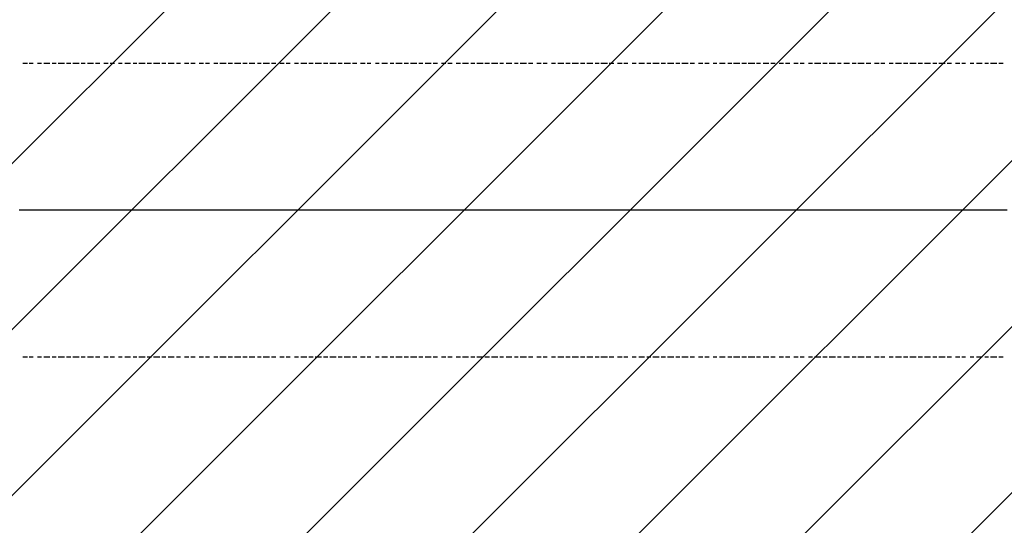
# Model space of a CAD drawing. Extents: x 997 to 109698, y 921 to 94021.
# Tile 221 of 256: x 31087 to 33099, y 19717 to 20751. Entities that reach past the tile are written whole.
import ezdxf

# ---------------------------------------------------------------- set-up
doc = ezdxf.new("R2010")
doc.units = 0
doc.header["$MEASUREMENT"] = 0
doc.layers.add('12', color=7, linetype='CONTINUOUS')
doc.layers.add('28', color=7, linetype='CONTINUOUS')

msp = doc.modelspace()

# ---------------------------------------------------------------- linework, layer by layer
at = {"layer": '12', "color": 5}
for p, q in [((31093.601607, 20661.953237), (31102.601607, 20661.953237)), ((31106.601607, 20661.953237), (31114.601607, 20661.953237)), ((31123.601607, 20661.953237), (31131.601607, 20661.953237)), ((31136.601607, 20661.953237), (31148.601607, 20661.953237)), ((31153.601607, 20661.953237), (31161.601607, 20661.953237)), ((31165.601607, 20661.953237), (31178.601607, 20661.953237)), ((31182.601607, 20661.953237), (31191.601607, 20661.953237)), ((31195.601607, 20661.953237), (31208.601607, 20661.953237)), ((31212.601607, 20661.953237), (31220.601607, 20661.953237)), ((31225.601607, 20661.953237), (31237.601607, 20661.953237)), ((31241.601607, 20661.953237), (31250.601607, 20661.953237)), ((31258.601607, 20661.953237), (31267.601607, 20661.953237)), ((31271.601607, 20661.953237), (31280.601607, 20661.953237)), ((31288.601607, 20661.953237), (31296.601607, 20661.953237)), ((31301.601607, 20661.953237), (31313.601607, 20661.953237)), ((31318.601607, 20661.953237), (31326.601607, 20661.953237)), ((31330.601607, 20661.953237), (31343.601607, 20661.953237)), ((31347.601607, 20661.953237), (31356.601607, 20661.953237)), ((31360.601607, 20661.953237), (31373.601607, 20661.953237)), ((31377.601607, 20661.953237), (31385.601607, 20661.953237)), ((31390.601607, 20661.953237), (31402.601607, 20661.953237)), ((31407.601607, 20661.953237), (31415.601607, 20661.953237)), ((31423.601607, 20661.953237), (31432.601607, 20661.953237)), ((31436.601607, 20661.953237), (31445.601607, 20661.953237)), ((31453.601607, 20661.953237), (31462.601607, 20661.953237)), ((31466.601607, 20661.953237), (31474.601607, 20661.953237)), ((31483.601607, 20661.953237), (31491.601607, 20661.953237)), ((31495.601607, 20661.953237), (31508.601607, 20661.953237)), ((31512.601607, 20661.953237), (31521.601607, 20661.953237)), ((31525.601607, 20661.953237), (31538.601607, 20661.953237)), ((31542.601607, 20661.953237), (31551.601607, 20661.953237)), ((31555.601607, 20661.953237), (31567.601607, 20661.953237)), ((31572.601607, 20661.953237), (31580.601607, 20661.953237)), ((31584.601607, 20661.953237), (31597.601607, 20661.953237)), ((31601.601607, 20661.953237), (31610.601607, 20661.953237)), ((31618.601607, 20661.953237), (31627.601607, 20661.953237)), ((31631.601607, 20661.953237), (31639.601607, 20661.953237)), ((31648.601607, 20661.953237), (31656.601607, 20661.953237)), ((31661.601607, 20661.953237), (31673.601607, 20661.953237)), ((31677.601607, 20661.953237), (31686.601607, 20661.953237)), ((31690.601607, 20661.953237), (31703.601607, 20661.953237)), ((31707.601607, 20661.953237), (31716.601607, 20661.953237)), ((31720.601607, 20661.953237), (31733.601607, 20661.953237)), ((31737.601607, 20661.953237), (31745.601607, 20661.953237)), ((31749.601607, 20661.953237), (31762.601607, 20661.953237)), ((31766.601607, 20661.953237), (31775.601607, 20661.953237)), ((31783.601607, 20661.953237), (31792.601607, 20661.953237)), ((31796.601607, 20661.953237), (31804.601607, 20661.953237)), ((31813.601607, 20661.953237), (31821.601607, 20661.953237)), ((31826.601607, 20661.953237), (31838.601607, 20661.953237)), ((31843.601607, 20661.953237), (31851.601607, 20661.953237)), ((31855.601607, 20661.953237), (31868.601607, 20661.953237)), ((31872.601607, 20661.953237), (31881.601607, 20661.953237)), ((31885.601607, 20661.953237), (31898.601607, 20661.953237)), ((31902.601607, 20661.953237), (31910.601607, 20661.953237)), ((31915.601607, 20661.953237), (31927.601607, 20661.953237)), ((31931.601607, 20661.953237), (31940.601607, 20661.953237)), ((31948.601607, 20661.953237), (31957.601607, 20661.953237)), ((31961.601607, 20661.953237), (31970.601607, 20661.953237)), ((31978.601607, 20661.953237), (31987.601607, 20661.953237)), ((31991.601607, 20661.953237), (32003.601607, 20661.953237)), ((32008.601607, 20661.953237), (32016.601607, 20661.953237)), ((32020.601607, 20661.953237), (32033.601607, 20661.953237)), ((32037.601607, 20661.953237), (32046.601607, 20661.953237)), ((32050.601607, 20661.953237), (32063.601607, 20661.953237)), ((32067.601607, 20661.953237), (32075.601607, 20661.953237)), ((32080.601607, 20661.953237), (32092.601607, 20661.953237)), ((32097.601607, 20661.953237), (32105.601607, 20661.953237)), ((32109.601607, 20661.953237), (32122.601607, 20661.953237)), ((32126.601607, 20661.953237), (32135.601607, 20661.953237)), ((32143.601607, 20661.953237), (32152.601607, 20661.953237)), ((32156.601607, 20661.953237), (32164.601607, 20661.953237)), ((32173.601607, 20661.953237), (32181.601607, 20661.953237)), ((32186.601607, 20661.953237), (32198.601607, 20661.953237)), ((32202.601607, 20661.953237), (32211.601607, 20661.953237)), ((32215.601607, 20661.953237), (32228.601607, 20661.953237)), ((32232.601607, 20661.953237), (32241.601607, 20661.953237)), ((32245.601607, 20661.953237), (32257.601607, 20661.953237)), ((32262.601607, 20661.953237), (32270.601607, 20661.953237)), ((32274.601607, 20661.953237), (32287.601607, 20661.953237)), ((32291.601607, 20661.953237), (32300.601607, 20661.953237)), ((32308.601607, 20661.953237), (32317.601607, 20661.953237)), ((32321.601607, 20661.953237), (32329.601607, 20661.953237)), ((32338.601607, 20661.953237), (32346.601607, 20661.953237)), ((32351.601607, 20661.953237), (32363.601607, 20661.953237)), ((32368.601607, 20661.953237), (32376.601607, 20661.953237)), ((32380.601607, 20661.953237), (32393.601607, 20661.953237)), ((32397.601607, 20661.953237), (32406.601607, 20661.953237)), ((32410.601607, 20661.953237), (32423.601607, 20661.953237)), ((32427.601607, 20661.953237), (32435.601607, 20661.953237)), ((32439.601607, 20661.953237), (32452.601607, 20661.953237)), ((32456.601607, 20661.953237), (32465.601607, 20661.953237)), ((32473.601607, 20661.953237), (32482.601607, 20661.953237)), ((32486.601607, 20661.953237), (32495.601607, 20661.953237)), ((32503.601607, 20661.953237), (32511.601607, 20661.953237)), ((32516.601607, 20661.953237), (32528.601607, 20661.953237)), ((32533.601607, 20661.953237), (32541.601607, 20661.953237)), ((32545.601607, 20661.953237), (32558.601607, 20661.953237)), ((32562.601607, 20661.953237), (32571.601607, 20661.953237)), ((32575.601607, 20661.953237), (32588.601607, 20661.953237)), ((32592.601607, 20661.953237), (32600.601607, 20661.953237)), ((32605.601607, 20661.953237), (32617.601607, 20661.953237)), ((32621.601607, 20661.953237), (32630.601607, 20661.953237)), ((32638.601607, 20661.953237), (32647.601607, 20661.953237)), ((32651.601607, 20661.953237), (32660.601607, 20661.953237)), ((32668.601607, 20661.953237), (32677.601607, 20661.953237)), ((32681.601607, 20661.953237), (32689.601607, 20661.953237)), ((32698.601607, 20661.953237), (32706.601607, 20661.953237)), ((32710.601607, 20661.953237), (32723.601607, 20661.953237)), ((32727.601607, 20661.953237), (32736.601607, 20661.953237)), ((32740.601607, 20661.953237), (32753.601607, 20661.953237)), ((32757.601607, 20661.953237), (32765.601607, 20661.953237)), ((32770.601607, 20661.953237), (32782.601607, 20661.953237)), ((32787.601607, 20661.953237), (32795.601607, 20661.953237)), ((32799.601607, 20661.953237), (32812.601607, 20661.953237)), ((32816.601607, 20661.953237), (32825.601607, 20661.953237)), ((32833.601607, 20661.953237), (32842.601607, 20661.953237)), ((32846.601607, 20661.953237), (32854.601607, 20661.953237)), ((32863.601607, 20661.953237), (32871.601607, 20661.953237)), ((32876.601607, 20661.953237), (32888.601607, 20661.953237)), ((32892.601607, 20661.953237), (32901.601607, 20661.953237)), ((32905.601607, 20661.953237), (32918.601607, 20661.953237)), ((32922.601607, 20661.953237), (32931.601607, 20661.953237)), ((32935.601607, 20661.953237), (32947.601607, 20661.953237)), ((32952.601607, 20661.953237), (32960.601607, 20661.953237)), ((32964.601607, 20661.953237), (32977.601607, 20661.953237)), ((32981.601607, 20661.953237), (32990.601607, 20661.953237)), ((32998.601607, 20661.953237), (33007.601607, 20661.953237)), ((33011.601607, 20661.953237), (33019.601607, 20661.953237)), ((33028.601607, 20661.953237), (33036.601607, 20661.953237)), ((33041.601607, 20661.953237), (33053.601607, 20661.953237)), ((33058.601607, 20661.953237), (33066.601607, 20661.953237)), ((33070.601607, 20661.953237), (33083.601607, 20661.953237)), ((33087.601607, 20661.953237), (33096.601607, 20661.953237)), ((31093.601607, 20060.953237), (31102.601607, 20060.953237)), ((31106.601607, 20060.953237), (31114.601607, 20060.953237)), ((31123.601607, 20060.953237), (31131.601607, 20060.953237)), ((31136.601607, 20060.953237), (31148.601607, 20060.953237)), ((31153.601607, 20060.953237), (31161.601607, 20060.953237)), ((31165.601607, 20060.953237), (31178.601607, 20060.953237)), ((31182.601607, 20060.953237), (31191.601607, 20060.953237)), ((31195.601607, 20060.953237), (31208.601607, 20060.953237)), ((31212.601607, 20060.953237), (31220.601607, 20060.953237)), ((31225.601607, 20060.953237), (31237.601607, 20060.953237)), ((31241.601607, 20060.953237), (31250.601607, 20060.953237)), ((31258.601607, 20060.953237), (31267.601607, 20060.953237)), ((31271.601607, 20060.953237), (31280.601607, 20060.953237)), ((31288.601607, 20060.953237), (31296.601607, 20060.953237)), ((31301.601607, 20060.953237), (31313.601607, 20060.953237)), ((31318.601607, 20060.953237), (31326.601607, 20060.953237)), ((31330.601607, 20060.953237), (31343.601607, 20060.953237)), ((31347.601607, 20060.953237), (31356.601607, 20060.953237)), ((31360.601607, 20060.953237), (31373.601607, 20060.953237)), ((31377.601607, 20060.953237), (31385.601607, 20060.953237)), ((31390.601607, 20060.953237), (31402.601607, 20060.953237)), ((31407.601607, 20060.953237), (31415.601607, 20060.953237)), ((31423.601607, 20060.953237), (31432.601607, 20060.953237)), ((31436.601607, 20060.953237), (31445.601607, 20060.953237)), ((31453.601607, 20060.953237), (31462.601607, 20060.953237)), ((31466.601607, 20060.953237), (31474.601607, 20060.953237)), ((31483.601607, 20060.953237), (31491.601607, 20060.953237)), ((31495.601607, 20060.953237), (31508.601607, 20060.953237)), ((31512.601607, 20060.953237), (31521.601607, 20060.953237)), ((31525.601607, 20060.953237), (31538.601607, 20060.953237)), ((31542.601607, 20060.953237), (31551.601607, 20060.953237)), ((31555.601607, 20060.953237), (31567.601607, 20060.953237)), ((31572.601607, 20060.953237), (31580.601607, 20060.953237)), ((31584.601607, 20060.953237), (31597.601607, 20060.953237)), ((31601.601607, 20060.953237), (31610.601607, 20060.953237)), ((31618.601607, 20060.953237), (31627.601607, 20060.953237)), ((31631.601607, 20060.953237), (31639.601607, 20060.953237)), ((31648.601607, 20060.953237), (31656.601607, 20060.953237)), ((31661.601607, 20060.953237), (31673.601607, 20060.953237)), ((31677.601607, 20060.953237), (31686.601607, 20060.953237)), ((31690.601607, 20060.953237), (31703.601607, 20060.953237)), ((31707.601607, 20060.953237), (31716.601607, 20060.953237)), ((31720.601607, 20060.953237), (31733.601607, 20060.953237)), ((31737.601607, 20060.953237), (31745.601607, 20060.953237)), ((31749.601607, 20060.953237), (31762.601607, 20060.953237)), ((31766.601607, 20060.953237), (31775.601607, 20060.953237)), ((31783.601607, 20060.953237), (31792.601607, 20060.953237)), ((31796.601607, 20060.953237), (31804.601607, 20060.953237)), ((31813.601607, 20060.953237), (31821.601607, 20060.953237)), ((31826.601607, 20060.953237), (31838.601607, 20060.953237)), ((31843.601607, 20060.953237), (31851.601607, 20060.953237)), ((31855.601607, 20060.953237), (31868.601607, 20060.953237)), ((31872.601607, 20060.953237), (31881.601607, 20060.953237)), ((31885.601607, 20060.953237), (31898.601607, 20060.953237)), ((31902.601607, 20060.953237), (31910.601607, 20060.953237)), ((31915.601607, 20060.953237), (31927.601607, 20060.953237)), ((31931.601607, 20060.953237), (31940.601607, 20060.953237)), ((31948.601607, 20060.953237), (31957.601607, 20060.953237)), ((31961.601607, 20060.953237), (31970.601607, 20060.953237)), ((31978.601607, 20060.953237), (31987.601607, 20060.953237)), ((31991.601607, 20060.953237), (32003.601607, 20060.953237)), ((32008.601607, 20060.953237), (32016.601607, 20060.953237)), ((32020.601607, 20060.953237), (32033.601607, 20060.953237)), ((32037.601607, 20060.953237), (32046.601607, 20060.953237)), ((32050.601607, 20060.953237), (32063.601607, 20060.953237)), ((32067.601607, 20060.953237), (32075.601607, 20060.953237)), ((32080.601607, 20060.953237), (32092.601607, 20060.953237)), ((32097.601607, 20060.953237), (32105.601607, 20060.953237)), ((32109.601607, 20060.953237), (32122.601607, 20060.953237)), ((32126.601607, 20060.953237), (32135.601607, 20060.953237)), ((32143.601607, 20060.953237), (32152.601607, 20060.953237)), ((32156.601607, 20060.953237), (32164.601607, 20060.953237)), ((32173.601607, 20060.953237), (32181.601607, 20060.953237)), ((32186.601607, 20060.953237), (32198.601607, 20060.953237)), ((32202.601607, 20060.953237), (32211.601607, 20060.953237)), ((32215.601607, 20060.953237), (32228.601607, 20060.953237)), ((32232.601607, 20060.953237), (32241.601607, 20060.953237)), ((32245.601607, 20060.953237), (32257.601607, 20060.953237)), ((32262.601607, 20060.953237), (32270.601607, 20060.953237)), ((32274.601607, 20060.953237), (32287.601607, 20060.953237)), ((32291.601607, 20060.953237), (32300.601607, 20060.953237)), ((32308.601607, 20060.953237), (32317.601607, 20060.953237)), ((32321.601607, 20060.953237), (32329.601607, 20060.953237)), ((32338.601607, 20060.953237), (32346.601607, 20060.953237)), ((32351.601607, 20060.953237), (32363.601607, 20060.953237)), ((32368.601607, 20060.953237), (32376.601607, 20060.953237)), ((32380.601607, 20060.953237), (32393.601607, 20060.953237)), ((32397.601607, 20060.953237), (32406.601607, 20060.953237)), ((32410.601607, 20060.953237), (32423.601607, 20060.953237)), ((32427.601607, 20060.953237), (32435.601607, 20060.953237)), ((32439.601607, 20060.953237), (32452.601607, 20060.953237)), ((32456.601607, 20060.953237), (32465.601607, 20060.953237)), ((32473.601607, 20060.953237), (32482.601607, 20060.953237)), ((32486.601607, 20060.953237), (32495.601607, 20060.953237)), ((32503.601607, 20060.953237), (32511.601607, 20060.953237)), ((32516.601607, 20060.953237), (32528.601607, 20060.953237)), ((32533.601607, 20060.953237), (32541.601607, 20060.953237)), ((32545.601607, 20060.953237), (32558.601607, 20060.953237)), ((32562.601607, 20060.953237), (32571.601607, 20060.953237)), ((32575.601607, 20060.953237), (32588.601607, 20060.953237)), ((32592.601607, 20060.953237), (32600.601607, 20060.953237)), ((32605.601607, 20060.953237), (32617.601607, 20060.953237)), ((32621.601607, 20060.953237), (32630.601607, 20060.953237)), ((32638.601607, 20060.953237), (32647.601607, 20060.953237)), ((32651.601607, 20060.953237), (32660.601607, 20060.953237)), ((32668.601607, 20060.953237), (32677.601607, 20060.953237)), ((32681.601607, 20060.953237), (32689.601607, 20060.953237)), ((32698.601607, 20060.953237), (32706.601607, 20060.953237)), ((32710.601607, 20060.953237), (32723.601607, 20060.953237)), ((32727.601607, 20060.953237), (32736.601607, 20060.953237)), ((32740.601607, 20060.953237), (32753.601607, 20060.953237)), ((32757.601607, 20060.953237), (32765.601607, 20060.953237)), ((32770.601607, 20060.953237), (32782.601607, 20060.953237)), ((32787.601607, 20060.953237), (32795.601607, 20060.953237)), ((32799.601607, 20060.953237), (32812.601607, 20060.953237)), ((32816.601607, 20060.953237), (32825.601607, 20060.953237)), ((32833.601607, 20060.953237), (32842.601607, 20060.953237)), ((32846.601607, 20060.953237), (32854.601607, 20060.953237)), ((32863.601607, 20060.953237), (32871.601607, 20060.953237)), ((32876.601607, 20060.953237), (32888.601607, 20060.953237)), ((32892.601607, 20060.953237), (32901.601607, 20060.953237)), ((32905.601607, 20060.953237), (32918.601607, 20060.953237)), ((32922.601607, 20060.953237), (32931.601607, 20060.953237)), ((32935.601607, 20060.953237), (32947.601607, 20060.953237)), ((32952.601607, 20060.953237), (32960.601607, 20060.953237)), ((32964.601607, 20060.953237), (32977.601607, 20060.953237)), ((32981.601607, 20060.953237), (32990.601607, 20060.953237)), ((32998.601607, 20060.953237), (33007.601607, 20060.953237)), ((33011.601607, 20060.953237), (33019.601607, 20060.953237)), ((33028.601607, 20060.953237), (33036.601607, 20060.953237)), ((33041.601607, 20060.953237), (33053.601607, 20060.953237)), ((33058.601607, 20060.953237), (33066.601607, 20060.953237)), ((33070.601607, 20060.953237), (33083.601607, 20060.953237)), ((33087.601607, 20060.953237), (33096.601607, 20060.953237))]:
    msp.add_line(p, q, dxfattribs=at)
at = {"layer": '12', "color": 1}
for p, q in [((31085.601607, 20361.953237), (31093.601607, 20361.953237)), ((31093.601607, 20361.953237), (31106.601607, 20361.953237)), ((31106.601607, 20361.953237), (31114.601607, 20361.953237)), ((31114.601607, 20361.953237), (31123.601607, 20361.953237)), ((31123.601607, 20361.953237), (31136.601607, 20361.953237)), ((31136.601607, 20361.953237), (31144.601607, 20361.953237)), ((31144.601607, 20361.953237), (31153.601607, 20361.953237)), ((31153.601607, 20361.953237), (31165.601607, 20361.953237)), ((31165.601607, 20361.953237), (31174.601607, 20361.953237)), ((31174.601607, 20361.953237), (31182.601607, 20361.953237)), ((31182.601607, 20361.953237), (31195.601607, 20361.953237)), ((31195.601607, 20361.953237), (31203.601607, 20361.953237)), ((31203.601607, 20361.953237), (31212.601607, 20361.953237)), ((31212.601607, 20361.953237), (31225.601607, 20361.953237)), ((31225.601607, 20361.953237), (31233.601607, 20361.953237)), ((31233.601607, 20361.953237), (31246.601607, 20361.953237)), ((31246.601607, 20361.953237), (31254.601607, 20361.953237)), ((31254.601607, 20361.953237), (31263.601607, 20361.953237)), ((31263.601607, 20361.953237), (31275.601607, 20361.953237)), ((31275.601607, 20361.953237), (31284.601607, 20361.953237)), ((31284.601607, 20361.953237), (31292.601607, 20361.953237)), ((31292.601607, 20361.953237), (31305.601607, 20361.953237)), ((31305.601607, 20361.953237), (31313.601607, 20361.953237)), ((31313.601607, 20361.953237), (31322.601607, 20361.953237)), ((31322.601607, 20361.953237), (31335.601607, 20361.953237)), ((31335.601607, 20361.953237), (31343.601607, 20361.953237)), ((31343.601607, 20361.953237), (31356.601607, 20361.953237)), ((31356.601607, 20361.953237), (31364.601607, 20361.953237)), ((31364.601607, 20361.953237), (31373.601607, 20361.953237)), ((31373.601607, 20361.953237), (31385.601607, 20361.953237)), ((31385.601607, 20361.953237), (31394.601607, 20361.953237)), ((31394.601607, 20361.953237), (31402.601607, 20361.953237)), ((31402.601607, 20361.953237), (31415.601607, 20361.953237)), ((31415.601607, 20361.953237), (31423.601607, 20361.953237)), ((31423.601607, 20361.953237), (31432.601607, 20361.953237)), ((31432.601607, 20361.953237), (31445.601607, 20361.953237)), ((31445.601607, 20361.953237), (31453.601607, 20361.953237)), ((31453.601607, 20361.953237), (31466.601607, 20361.953237)), ((31466.601607, 20361.953237), (31474.601607, 20361.953237)), ((31474.601607, 20361.953237), (31483.601607, 20361.953237)), ((31483.601607, 20361.953237), (31495.601607, 20361.953237)), ((31495.601607, 20361.953237), (31504.601607, 20361.953237)), ((31504.601607, 20361.953237), (31512.601607, 20361.953237)), ((31512.601607, 20361.953237), (31525.601607, 20361.953237)), ((31525.601607, 20361.953237), (31534.601607, 20361.953237)), ((31534.601607, 20361.953237), (31542.601607, 20361.953237)), ((31542.601607, 20361.953237), (31555.601607, 20361.953237)), ((31555.601607, 20361.953237), (31563.601607, 20361.953237)), ((31563.601607, 20361.953237), (31576.601607, 20361.953237)), ((31576.601607, 20361.953237), (31584.601607, 20361.953237)), ((31584.601607, 20361.953237), (31593.601607, 20361.953237)), ((31593.601607, 20361.953237), (31605.601607, 20361.953237)), ((31605.601607, 20361.953237), (31614.601607, 20361.953237)), ((31614.601607, 20361.953237), (31622.601607, 20361.953237)), ((31622.601607, 20361.953237), (31635.601607, 20361.953237)), ((31635.601607, 20361.953237), (31644.601607, 20361.953237)), ((31644.601607, 20361.953237), (31652.601607, 20361.953237)), ((31652.601607, 20361.953237), (31665.601607, 20361.953237)), ((31665.601607, 20361.953237), (31673.601607, 20361.953237)), ((31673.601607, 20361.953237), (31686.601607, 20361.953237)), ((31686.601607, 20361.953237), (31694.601607, 20361.953237)), ((31694.601607, 20361.953237), (31703.601607, 20361.953237)), ((31703.601607, 20361.953237), (31716.601607, 20361.953237)), ((31716.601607, 20361.953237), (31724.601607, 20361.953237)), ((31724.601607, 20361.953237), (31733.601607, 20361.953237)), ((31733.601607, 20361.953237), (31745.601607, 20361.953237)), ((31745.601607, 20361.953237), (31754.601607, 20361.953237)), ((31754.601607, 20361.953237), (31762.601607, 20361.953237)), ((31762.601607, 20361.953237), (31775.601607, 20361.953237)), ((31775.601607, 20361.953237), (31783.601607, 20361.953237)), ((31783.601607, 20361.953237), (31792.601607, 20361.953237)), ((31792.601607, 20361.953237), (31804.601607, 20361.953237)), ((31804.601607, 20361.953237), (31813.601607, 20361.953237)), ((31813.601607, 20361.953237), (31826.601607, 20361.953237)), ((31826.601607, 20361.953237), (31834.601607, 20361.953237)), ((31834.601607, 20361.953237), (31843.601607, 20361.953237)), ((31843.601607, 20361.953237), (31855.601607, 20361.953237)), ((31855.601607, 20361.953237), (31864.601607, 20361.953237)), ((31864.601607, 20361.953237), (31872.601607, 20361.953237)), ((31872.601607, 20361.953237), (31885.601607, 20361.953237)), ((31885.601607, 20361.953237), (31893.601607, 20361.953237)), ((31893.601607, 20361.953237), (31902.601607, 20361.953237)), ((31902.601607, 20361.953237), (31915.601607, 20361.953237)), ((31915.601607, 20361.953237), (31923.601607, 20361.953237)), ((31923.601607, 20361.953237), (31936.601607, 20361.953237)), ((31936.601607, 20361.953237), (31944.601607, 20361.953237)), ((31944.601607, 20361.953237), (31953.601607, 20361.953237)), ((31953.601607, 20361.953237), (31965.601607, 20361.953237)), ((31965.601607, 20361.953237), (31974.601607, 20361.953237)), ((31974.601607, 20361.953237), (31982.601607, 20361.953237)), ((31982.601607, 20361.953237), (31995.601607, 20361.953237)), ((31995.601607, 20361.953237), (32003.601607, 20361.953237)), ((32003.601607, 20361.953237), (32012.601607, 20361.953237)), ((32012.601607, 20361.953237), (32025.601607, 20361.953237)), ((32025.601607, 20361.953237), (32033.601607, 20361.953237)), ((32033.601607, 20361.953237), (32046.601607, 20361.953237)), ((32046.601607, 20361.953237), (32054.601607, 20361.953237)), ((32054.601607, 20361.953237), (32063.601607, 20361.953237)), ((32063.601607, 20361.953237), (32075.601607, 20361.953237)), ((32075.601607, 20361.953237), (32084.601607, 20361.953237)), ((32084.601607, 20361.953237), (32092.601607, 20361.953237)), ((32092.601607, 20361.953237), (32105.601607, 20361.953237)), ((32105.601607, 20361.953237), (32113.601607, 20361.953237)), ((32113.601607, 20361.953237), (32122.601607, 20361.953237)), ((32122.601607, 20361.953237), (32135.601607, 20361.953237)), ((32135.601607, 20361.953237), (32143.601607, 20361.953237)), ((32143.601607, 20361.953237), (32156.601607, 20361.953237)), ((32156.601607, 20361.953237), (32164.601607, 20361.953237)), ((32164.601607, 20361.953237), (32173.601607, 20361.953237)), ((32173.601607, 20361.953237), (32186.601607, 20361.953237)), ((32186.601607, 20361.953237), (32194.601607, 20361.953237)), ((32194.601607, 20361.953237), (32202.601607, 20361.953237)), ((32202.601607, 20361.953237), (32215.601607, 20361.953237)), ((32215.601607, 20361.953237), (32224.601607, 20361.953237)), ((32224.601607, 20361.953237), (32232.601607, 20361.953237)), ((32232.601607, 20361.953237), (32245.601607, 20361.953237)), ((32245.601607, 20361.953237), (32253.601607, 20361.953237)), ((32253.601607, 20361.953237), (32266.601607, 20361.953237)), ((32266.601607, 20361.953237), (32274.601607, 20361.953237)), ((32274.601607, 20361.953237), (32283.601607, 20361.953237)), ((32283.601607, 20361.953237), (32296.601607, 20361.953237)), ((32296.601607, 20361.953237), (32304.601607, 20361.953237)), ((32304.601607, 20361.953237), (32312.601607, 20361.953237)), ((32312.601607, 20361.953237), (32325.601607, 20361.953237)), ((32325.601607, 20361.953237), (32334.601607, 20361.953237)), ((32334.601607, 20361.953237), (32342.601607, 20361.953237)), ((32342.601607, 20361.953237), (32355.601607, 20361.953237)), ((32355.601607, 20361.953237), (32363.601607, 20361.953237)), ((32363.601607, 20361.953237), (32372.601607, 20361.953237)), ((32372.601607, 20361.953237), (32384.601607, 20361.953237)), ((32384.601607, 20361.953237), (32393.601607, 20361.953237)), ((32393.601607, 20361.953237), (32406.601607, 20361.953237)), ((32406.601607, 20361.953237), (32414.601607, 20361.953237)), ((32414.601607, 20361.953237), (32423.601607, 20361.953237)), ((32423.601607, 20361.953237), (32435.601607, 20361.953237)), ((32435.601607, 20361.953237), (32444.601607, 20361.953237)), ((32444.601607, 20361.953237), (32452.601607, 20361.953237)), ((32452.601607, 20361.953237), (32465.601607, 20361.953237)), ((32465.601607, 20361.953237), (32473.601607, 20361.953237)), ((32473.601607, 20361.953237), (32482.601607, 20361.953237)), ((32482.601607, 20361.953237), (32495.601607, 20361.953237)), ((32495.601607, 20361.953237), (32503.601607, 20361.953237)), ((32503.601607, 20361.953237), (32516.601607, 20361.953237)), ((32516.601607, 20361.953237), (32524.601607, 20361.953237)), ((32524.601607, 20361.953237), (32533.601607, 20361.953237)), ((32533.601607, 20361.953237), (32545.601607, 20361.953237)), ((32545.601607, 20361.953237), (32554.601607, 20361.953237)), ((32554.601607, 20361.953237), (32562.601607, 20361.953237)), ((32562.601607, 20361.953237), (32575.601607, 20361.953237)), ((32575.601607, 20361.953237), (32583.601607, 20361.953237)), ((32583.601607, 20361.953237), (32592.601607, 20361.953237)), ((32592.601607, 20361.953237), (32605.601607, 20361.953237)), ((32605.601607, 20361.953237), (32613.601607, 20361.953237)), ((32613.601607, 20361.953237), (32626.601607, 20361.953237)), ((32626.601607, 20361.953237), (32634.601607, 20361.953237)), ((32634.601607, 20361.953237), (32643.601607, 20361.953237)), ((32643.601607, 20361.953237), (32655.601607, 20361.953237)), ((32655.601607, 20361.953237), (32664.601607, 20361.953237)), ((32664.601607, 20361.953237), (32672.601607, 20361.953237)), ((32672.601607, 20361.953237), (32685.601607, 20361.953237)), ((32685.601607, 20361.953237), (32694.601607, 20361.953237)), ((32694.601607, 20361.953237), (32702.601607, 20361.953237)), ((32702.601607, 20361.953237), (32715.601607, 20361.953237)), ((32715.601607, 20361.953237), (32723.601607, 20361.953237)), ((32723.601607, 20361.953237), (32736.601607, 20361.953237)), ((32736.601607, 20361.953237), (32744.601607, 20361.953237)), ((32744.601607, 20361.953237), (32753.601607, 20361.953237)), ((32753.601607, 20361.953237), (32765.601607, 20361.953237)), ((32765.601607, 20361.953237), (32774.601607, 20361.953237)), ((32774.601607, 20361.953237), (32782.601607, 20361.953237)), ((32782.601607, 20361.953237), (32795.601607, 20361.953237)), ((32795.601607, 20361.953237), (32804.601607, 20361.953237)), ((32804.601607, 20361.953237), (32812.601607, 20361.953237)), ((32812.601607, 20361.953237), (32825.601607, 20361.953237)), ((32825.601607, 20361.953237), (32833.601607, 20361.953237)), ((32833.601607, 20361.953237), (32846.601607, 20361.953237)), ((32846.601607, 20361.953237), (32854.601607, 20361.953237)), ((32854.601607, 20361.953237), (32863.601607, 20361.953237)), ((32863.601607, 20361.953237), (32876.601607, 20361.953237)), ((32876.601607, 20361.953237), (32884.601607, 20361.953237)), ((32884.601607, 20361.953237), (32892.601607, 20361.953237)), ((32892.601607, 20361.953237), (32905.601607, 20361.953237)), ((32905.601607, 20361.953237), (32914.601607, 20361.953237)), ((32914.601607, 20361.953237), (32922.601607, 20361.953237)), ((32922.601607, 20361.953237), (32935.601607, 20361.953237)), ((32935.601607, 20361.953237), (32943.601607, 20361.953237)), ((32943.601607, 20361.953237), (32952.601607, 20361.953237)), ((32952.601607, 20361.953237), (32964.601607, 20361.953237)), ((32964.601607, 20361.953237), (32973.601607, 20361.953237)), ((32973.601607, 20361.953237), (32986.601607, 20361.953237)), ((32986.601607, 20361.953237), (32994.601607, 20361.953237)), ((32994.601607, 20361.953237), (33003.601607, 20361.953237)), ((33003.601607, 20361.953237), (33015.601607, 20361.953237)), ((33015.601607, 20361.953237), (33024.601607, 20361.953237)), ((33024.601607, 20361.953237), (33032.601607, 20361.953237)), ((33032.601607, 20361.953237), (33045.601607, 20361.953237)), ((33045.601607, 20361.953237), (33053.601607, 20361.953237)), ((33053.601607, 20361.953237), (33062.601607, 20361.953237)), ((33062.601607, 20361.953237), (33075.601607, 20361.953237)), ((33075.601607, 20361.953237), (33083.601607, 20361.953237)), ((33083.601607, 20361.953237), (33096.601607, 20361.953237)), ((33096.601607, 20361.953237), (33104.601607, 20361.953237))]:
    msp.add_line(p, q, dxfattribs=at)
at = {"layer": '28', "color": 2}
for p, q in [((29497.636205, 18882.68481), (36497.636205, 25882.68481)), ((29497.636205, 18543.273555), (36497.636205, 25543.273555)), ((29497.636205, 18203.8623), (36497.636205, 25203.8623)), ((29497.636205, 17864.451046), (36497.636205, 24864.451046)), ((29497.636205, 17525.039791), (36497.636205, 24525.039791)), ((29497.636205, 17185.628536), (36497.636205, 24185.628536)), ((29497.636205, 16846.217281), (36497.636205, 23846.217281)), ((29497.636205, 16506.806026), (36497.636205, 23506.806026)), ((29497.636205, 16167.394771), (36497.636205, 23167.394771))]:
    msp.add_line(p, q, dxfattribs=at)

doc.saveas('drawing.dxf')
